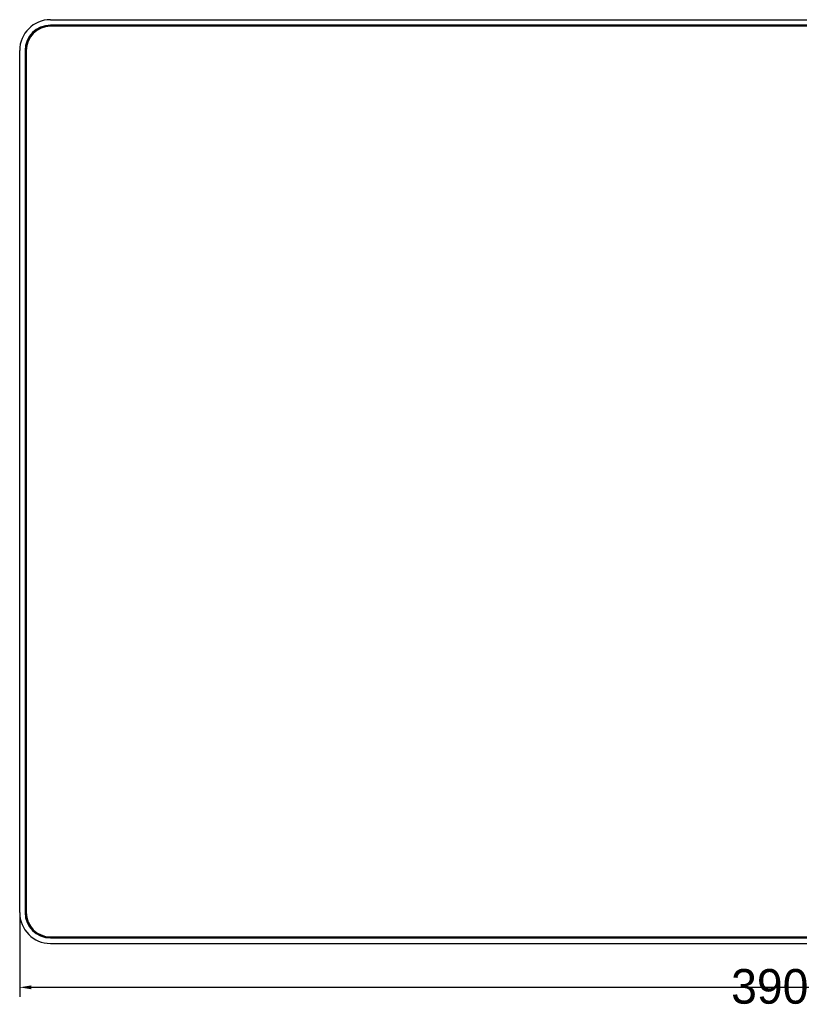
# Model space of a CAD drawing. Header units: millimetres. Extents: x -1307 to -343, y 47 to 438.
# Tile 7 of 19: x -1307 to -1105, y 182 to 437. Entities that reach past the tile are written whole.
import ezdxf

# ---------------------------------------------------------------- set-up
doc = ezdxf.new("R2010")
doc.units = ezdxf.units.MM
doc.header["$LTSCALE"] = 23.1
doc.header["$PDMODE"] = 3
doc.header["$PDSIZE"] = 8
doc.layers.get('0').update_dxf_attribs({"linetype": 'CONTINUOUS'})
doc.layers.get('Defpoints').update_dxf_attribs({"linetype": 'CONTINUOUS'})
doc.layers.add('00_COMPONENTS', color=7, linetype='CONTINUOUS')
doc.layers.add('51__DRAFT_DIMS', color=7, linetype='CONTINUOUS')
doc.styles.get("Standard").update_dxf_attribs({"font": 'simfang.ttf'})
doc.dimstyles.new('DIMSTYLE_1', dxfattribs={"dimtxt": 3, "dimasz": 3, "dimexe": 2.5, "dimexo": 0.5, "dimgap": 0.75, "dimtad": 1, "dimdsep": 46, "dimtxsty": 'STANDARD', "dimblk": '_FILLED', "dimblk1": '_FILLED', "dimblk2": '_FILLED', "dimcen": 0.09, "dimclrt": 3, "dimazin": 2, "dimtp": 0.5, "dimtm": 0.5, "dimtfac": 1, "dimtofl": 0, "dimtmove": 0, "dimatfit": 3, "dimldrblk": '_FILLED', "dimfxl": 1, "dimtolj": 1, "dimarcsym": 0})

# ---------------------------------------------------------------- blocks, each defined once
blk = doc.blocks.new('_FILLED')
at = {"color": 0, "linetype": 'ByBlock'}
blk.add_solid([(0, 0), (-1, 0.167), (-1, -0.167)], dxfattribs=at)
blk = doc.blocks.new('*D18')
at = {"layer": '51__DRAFT_DIMS', "color": 0, "lineweight": -2}
for p, q in [((-1307.42, 204.83), (-1307.42, 183.43)), ((-917.42, 204.83), (-917.42, 183.43)), ((-1304.42, 185.93), (-920.42, 185.93))]:
    blk.add_line(p, q, dxfattribs=at)
at = {"layer": 'Defpoints', "color": 0}
for p in [(-1307.42, 205.33), (-917.42, 205.33), (-917.42, 185.93)]:
    blk.add_point(p, dxfattribs=at)
at = {"layer": '51__DRAFT_DIMS', "color": 0, "linetype": 'ByBlock', "lineweight": -2, "xscale": 3, "yscale": 3, "zscale": 3, "rotation": 180}
blk.add_blockref('_FILLED', (-1307.42, 185.93), dxfattribs=at)
at = {"layer": '51__DRAFT_DIMS', "color": 0, "linetype": 'ByBlock', "lineweight": -2, "xscale": 3, "yscale": 3, "zscale": 3}
blk.add_blockref('_FILLED', (-917.42, 185.93), dxfattribs=at)
at = {"layer": '51__DRAFT_DIMS', "color": 3, "insert": (-1112.44, 190.68), "char_height": 3, "attachment_point": 2, "line_spacing_factor": 0.9}
blk.add_mtext('\\A1;\\A1;{\\fFZLanTingHei-R-GBK|b0|i0|c134|p2;\\H3x;\\C0;390}', dxfattribs=at)

msp = doc.modelspace()

# ---------------------------------------------------------------- linework, layer by layer
at = {"layer": '00_COMPONENTS', "color": 0}
for p, q in [((-1299.424, 437.334), (-925.424, 437.334)), ((-1299.424, 435.914), (-1299.424, 435.825)), ((-925.424, 435.914), (-1299.424, 435.914)), ((-1299.424, 435.825), (-925.424, 435.825)), ((-925.424, 435.634), (-1299.424, 435.634)), ((-1307.424, 205.334), (-1307.424, 429.334)), ((-1306.004, 429.334), (-1306.004, 205.334)), ((-1305.915, 429.334), (-1306.004, 429.334)), ((-1305.915, 205.334), (-1305.915, 429.334)), ((-1305.724, 429.334), (-1305.724, 205.334)), ((-1306.004, 205.334), (-1305.915, 205.334)), ((-1299.424, 199.034), (-925.424, 199.034)), ((-1299.424, 198.843), (-1299.424, 198.754)), ((-925.424, 198.843), (-1299.424, 198.843)), ((-1299.424, 198.754), (-925.424, 198.754)), ((-1299.424, 197.334), (-925.424, 197.334))]:
    msp.add_line(p, q, dxfattribs=at)
for centre, radius, start, end in [((-1299.424, 429.334), 8, 90, 180), ((-1299.424, 429.334), 6.58, 90, 180), ((-1299.424, 429.334), 6.491, 90, 180), ((-1299.424, 429.334), 6.3, 90, 180), ((-1299.424, 205.334), 8, 180, 270), ((-1299.424, 205.334), 6.58, 180, 270), ((-1299.424, 205.334), 6.491, 180, 270), ((-1299.424, 205.334), 6.3, 180, 270)]:
    msp.add_arc(centre, radius, start, end, dxfattribs=at)

# ---------------------------------------------------------------- dimensions: what is measured, and where the dimension line sits
at = {"layer": '51__DRAFT_DIMS', "color": 0}
dim = msp.add_linear_dim(base=(-917.424, 185.929), p1=(-1307.424, 205.334), p2=(-917.424, 205.334), text='\\A1;{\\fFZLanTingHei-R-GBK|b0|i0|c134|p2;\\H3x;\\C0;390}', dimstyle='DIMSTYLE_1', override={"dimtxsty": 'STANDARD'}, dxfattribs=at)
dim.commit()
dim.dimension.update_dxf_attribs({"geometry": '*D18', "text_midpoint": (-1112.436, 185.929), "dimtype": 160})

doc.saveas('drawing.dxf')
